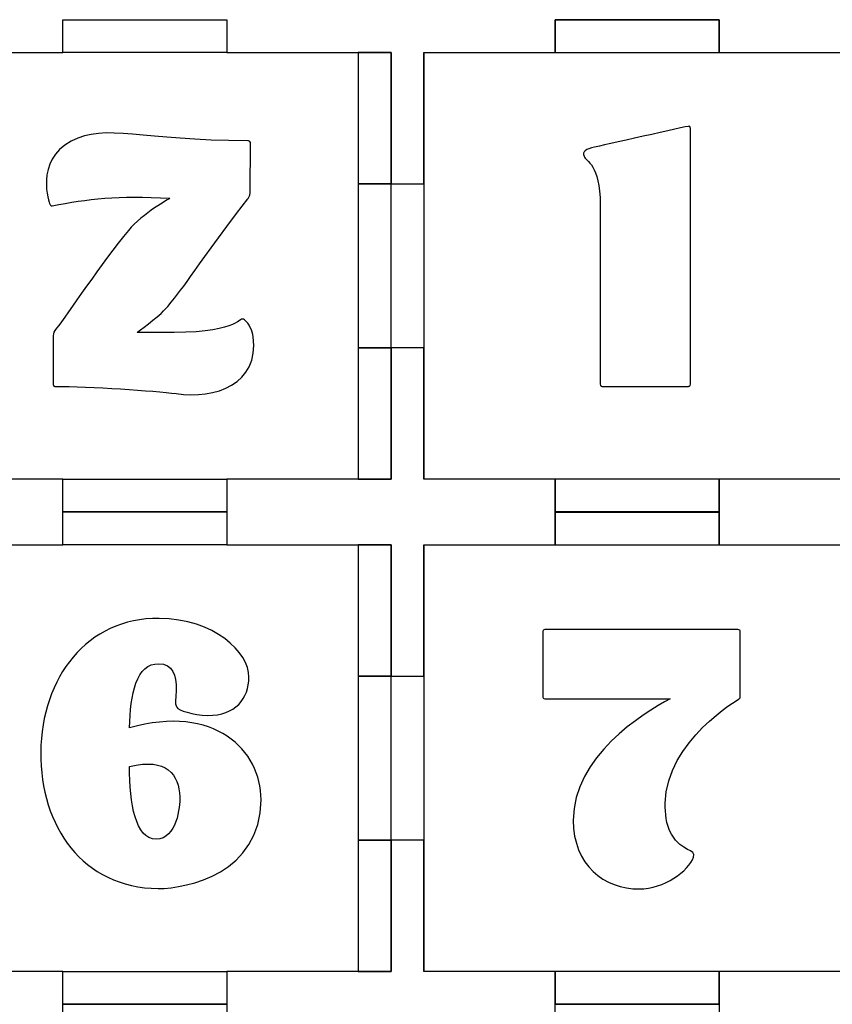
# Model space of a CAD drawing. Header units: millimetres. Extents: x -429 to 420, y -314 to 480.
# Tile 27 of 143: x -313 to -239, y 210 to 300. Entities that reach past the tile are written whole.
import ezdxf

# ---------------------------------------------------------------- set-up
doc = ezdxf.new("R2010")
doc.units = ezdxf.units.MM
doc.header["$MEASUREMENT"] = 0
doc.layers.add('Layer 1', color=7, linetype='Continuous')

msp = doc.modelspace()

# ---------------------------------------------------------------- linework, layer by layer
at = {"layer": 'Layer 1', "color": 114}
for points in [[(-264.234, 296.5459), (-249.234, 296.5459), (-249.234, 299.5459), (-264.234, 299.5459), (-264.234, 296.5459)], [(-282.2339, 284.5462), (-279.2339, 284.5462), (-279.2339, 296.546), (-282.2339, 296.546), (-282.2339, 284.5462)], [(-282.2339, 257.5463), (-279.2339, 257.5463), (-279.2339, 269.5461), (-282.2339, 269.5461), (-282.2339, 257.5463)], [(-264.234, 254.5459), (-249.234, 254.5459), (-249.234, 257.5459), (-264.234, 257.5459), (-264.234, 254.5459)], [(-264.234, 251.5461), (-249.234, 251.5461), (-249.234, 254.5461), (-264.234, 254.5461), (-264.234, 251.5461)], [(-282.2339, 239.5462), (-279.2339, 239.5462), (-279.2339, 251.546), (-282.2339, 251.546), (-282.2339, 239.5462)], [(-282.2339, 212.5462), (-279.2339, 212.5462), (-279.2339, 224.546), (-282.2339, 224.546), (-282.2339, 212.5462)], [(-264.234, 209.5461), (-249.234, 209.5461), (-249.234, 212.5461), (-264.234, 212.5461), (-264.234, 209.5461)]]:
    msp.add_lwpolyline(points, close=True, dxfattribs=at)
at = {"layer": 'Layer 1', "color": 7, "lineweight": 25}
for points, knots in [([(-279.2341, 284.5462), (-279.2341, 284.5462), (-279.2341, 296.5461), (-279.2341, 296.5461), (-279.2341, 296.5461), (-279.2341, 296.5461), (-290.9046, 296.5461), (-290.9046, 296.5461), (-290.9046, 296.5461), (-290.9046, 296.5461), (-294.2338, 296.5461), (-294.2338, 296.5461), (-294.2338, 296.5461), (-294.2338, 296.5461), (-294.2338, 299.5459), (-294.2338, 299.5459), (-294.2338, 299.5459), (-294.2338, 299.5459), (-294.2341, 299.5459), (-294.2341, 299.5459), (-294.2341, 299.5459), (-294.2341, 299.5459), (-309.2338, 299.5459), (-309.2338, 299.5459), (-309.2338, 299.5459), (-309.2338, 299.5459), (-309.2341, 299.5459), (-309.2341, 299.5459), (-309.2341, 299.5459), (-309.2341, 299.5459), (-309.2341, 296.5461), (-309.2341, 296.5461), (-309.2341, 296.5461), (-309.2341, 296.5461), (-312.6343, 296.5461), (-312.6343, 296.5461), (-312.6343, 296.5461), (-312.6343, 296.5461), (-324.2339, 296.5461), (-324.2339, 296.5461), (-324.2339, 296.5461), (-324.2339, 296.5461), (-324.2339, 284.5462), (-324.2339, 284.5462), (-324.2339, 284.5462), (-324.2339, 284.5462), (-321.234, 284.5462), (-321.234, 284.5462), (-321.234, 284.5462), (-321.234, 284.5462), (-321.234, 269.5462), (-321.234, 269.5462), (-321.234, 269.5462), (-321.234, 269.5462), (-324.2339, 269.5462), (-324.2339, 269.5462), (-324.2339, 269.5462), (-324.2339, 269.5462), (-324.2339, 257.546), (-324.2339, 257.546), (-324.2339, 257.546), (-324.2339, 257.546), (-312.6343, 257.546), (-312.6343, 257.546), (-312.6343, 257.546), (-312.6343, 257.546), (-309.2341, 257.546), (-309.2341, 257.546), (-309.2341, 257.546), (-309.2341, 257.546), (-309.2341, 254.5461), (-309.2341, 254.5461), (-309.2341, 254.5461), (-309.2341, 254.5461), (-309.2338, 254.5461), (-309.2338, 254.5461), (-309.2338, 254.5461), (-309.2338, 254.5461), (-294.2341, 254.5461), (-294.2341, 254.5461), (-294.2341, 254.5461), (-294.2341, 254.5461), (-294.2338, 254.5461), (-294.2338, 254.5461), (-294.2338, 254.5461), (-294.2338, 254.5461), (-294.2338, 257.546), (-294.2338, 257.546), (-294.2338, 257.546), (-294.2338, 257.546), (-290.9046, 257.546), (-290.9046, 257.546), (-290.9046, 257.546), (-290.9046, 257.546), (-279.2341, 257.546), (-279.2341, 257.546), (-279.2341, 257.546), (-279.2341, 257.546), (-279.2341, 269.5462), (-279.2341, 269.5462), (-279.2341, 269.5462), (-279.2341, 269.5462), (-282.2339, 269.5462), (-282.2339, 269.5462), (-282.2339, 269.5462), (-282.2339, 269.5462), (-282.2339, 284.5462), (-282.2339, 284.5462), (-282.2339, 284.5462), (-282.2339, 284.5462), (-279.2341, 284.5462), (-279.2341, 284.5462)], [0, 0, 0, 0, 0.0344828, 0.0344828, 0.0344828, 0.0344828, 0.0689655, 0.0689655, 0.0689655, 0.0689655, 0.1034483, 0.1034483, 0.1034483, 0.1034483, 0.137931, 0.137931, 0.137931, 0.137931, 0.1724138, 0.1724138, 0.1724138, 0.1724138, 0.2068966, 0.2068966, 0.2068966, 0.2068966, 0.2413793, 0.2413793, 0.2413793, 0.2413793, 0.2758621, 0.2758621, 0.2758621, 0.2758621, 0.3103448, 0.3103448, 0.3103448, 0.3103448, 0.3448276, 0.3448276, 0.3448276, 0.3448276, 0.3793103, 0.3793103, 0.3793103, 0.3793103, 0.4137931, 0.4137931, 0.4137931, 0.4137931, 0.4482759, 0.4482759, 0.4482759, 0.4482759, 0.4827586, 0.4827586, 0.4827586, 0.4827586, 0.5172414, 0.5172414, 0.5172414, 0.5172414, 0.5517241, 0.5517241, 0.5517241, 0.5517241, 0.5862069, 0.5862069, 0.5862069, 0.5862069, 0.6206897, 0.6206897, 0.6206897, 0.6206897, 0.6551724, 0.6551724, 0.6551724, 0.6551724, 0.6896552, 0.6896552, 0.6896552, 0.6896552, 0.7241379, 0.7241379, 0.7241379, 0.7241379, 0.7586207, 0.7586207, 0.7586207, 0.7586207, 0.7931034, 0.7931034, 0.7931034, 0.7931034, 0.8275862, 0.8275862, 0.8275862, 0.8275862, 0.862069, 0.862069, 0.862069, 0.862069, 0.8965517, 0.8965517, 0.8965517, 0.8965517, 0.9310345, 0.9310345, 0.9310345, 0.9310345, 1, 1, 1, 1]), ([(-237.2338, 296.5461), (-237.2338, 296.5461), (-249.234, 296.5461), (-249.234, 296.5461), (-249.234, 296.5461), (-249.234, 296.5461), (-249.234, 299.5459), (-249.234, 299.5459), (-249.234, 299.5459), (-249.234, 299.5459), (-264.234, 299.5459), (-264.234, 299.5459), (-264.234, 299.5459), (-264.234, 299.5459), (-264.234, 296.5461), (-264.234, 296.5461), (-264.234, 296.5461), (-264.234, 296.5461), (-276.2339, 296.5461), (-276.2339, 296.5461), (-276.2339, 296.5461), (-276.2339, 296.5461), (-276.2339, 284.5462), (-276.2339, 284.5462), (-276.2339, 284.5462), (-276.2339, 284.5462), (-279.2341, 284.5462), (-279.2341, 284.5462), (-279.2341, 284.5462), (-279.2341, 284.5462), (-279.2341, 269.5462), (-279.2341, 269.5462), (-279.2341, 269.5462), (-279.2341, 269.5462), (-276.2339, 269.5462), (-276.2339, 269.5462), (-276.2339, 269.5462), (-276.2339, 269.5462), (-276.2339, 257.546), (-276.2339, 257.546), (-276.2339, 257.546), (-276.2339, 257.546), (-264.234, 257.546), (-264.234, 257.546), (-264.234, 257.546), (-264.234, 257.546), (-264.234, 254.5461), (-264.234, 254.5461), (-264.234, 254.5461), (-264.234, 254.5461), (-249.234, 254.5461), (-249.234, 254.5461), (-249.234, 254.5461), (-249.234, 254.5461), (-249.234, 257.546), (-249.234, 257.546), (-249.234, 257.546), (-249.234, 257.546), (-237.2338, 257.546), (-237.2338, 257.546), (-237.2338, 257.546), (-237.2338, 257.546), (-237.2338, 269.5462), (-237.2338, 269.5462), (-237.2338, 269.5462), (-237.2338, 269.5462), (-234.234, 269.5462), (-234.234, 269.5462), (-234.234, 269.5462), (-234.234, 269.5462), (-234.234, 284.5462), (-234.234, 284.5462), (-234.234, 284.5462), (-234.234, 284.5462), (-237.2338, 284.5462), (-237.2338, 284.5462), (-237.2338, 284.5462), (-237.2338, 284.5462), (-237.2338, 296.5461), (-237.2338, 296.5461)], [0, 0, 0, 0, 0.047619, 0.047619, 0.047619, 0.047619, 0.0952381, 0.0952381, 0.0952381, 0.0952381, 0.1428571, 0.1428571, 0.1428571, 0.1428571, 0.1904762, 0.1904762, 0.1904762, 0.1904762, 0.2380952, 0.2380952, 0.2380952, 0.2380952, 0.2857143, 0.2857143, 0.2857143, 0.2857143, 0.3333333, 0.3333333, 0.3333333, 0.3333333, 0.3809524, 0.3809524, 0.3809524, 0.3809524, 0.4285714, 0.4285714, 0.4285714, 0.4285714, 0.4761905, 0.4761905, 0.4761905, 0.4761905, 0.5238095, 0.5238095, 0.5238095, 0.5238095, 0.5714286, 0.5714286, 0.5714286, 0.5714286, 0.6190476, 0.6190476, 0.6190476, 0.6190476, 0.6666667, 0.6666667, 0.6666667, 0.6666667, 0.7142857, 0.7142857, 0.7142857, 0.7142857, 0.7619048, 0.7619048, 0.7619048, 0.7619048, 0.8095238, 0.8095238, 0.8095238, 0.8095238, 0.8571429, 0.8571429, 0.8571429, 0.8571429, 0.9047619, 0.9047619, 0.9047619, 0.9047619, 1, 1, 1, 1]), ([(-279.2341, 239.5461), (-279.2341, 239.5461), (-279.2341, 251.546), (-279.2341, 251.546), (-279.2341, 251.546), (-279.2341, 251.546), (-290.9046, 251.546), (-290.9046, 251.546), (-290.9046, 251.546), (-290.9046, 251.546), (-294.2338, 251.546), (-294.2338, 251.546), (-294.2338, 251.546), (-294.2338, 251.546), (-294.2338, 254.5461), (-294.2338, 254.5461), (-294.2338, 254.5461), (-294.2338, 254.5461), (-294.2341, 254.5461), (-294.2341, 254.5461), (-294.2341, 254.5461), (-294.2341, 254.5461), (-309.2338, 254.5461), (-309.2338, 254.5461), (-309.2338, 254.5461), (-309.2338, 254.5461), (-309.2341, 254.5461), (-309.2341, 254.5461), (-309.2341, 254.5461), (-309.2341, 254.5461), (-309.2341, 251.546), (-309.2341, 251.546), (-309.2341, 251.546), (-309.2341, 251.546), (-312.6343, 251.546), (-312.6343, 251.546), (-312.6343, 251.546), (-312.6343, 251.546), (-324.2339, 251.546), (-324.2339, 251.546), (-324.2339, 251.546), (-324.2339, 251.546), (-324.2339, 239.5461), (-324.2339, 239.5461), (-324.2339, 239.5461), (-324.2339, 239.5461), (-321.234, 239.5461), (-321.234, 239.5461), (-321.234, 239.5461), (-321.234, 239.5461), (-321.234, 224.5461), (-321.234, 224.5461), (-321.234, 224.5461), (-321.234, 224.5461), (-324.2339, 224.5461), (-324.2339, 224.5461), (-324.2339, 224.5461), (-324.2339, 224.5461), (-324.2339, 212.5462), (-324.2339, 212.5462), (-324.2339, 212.5462), (-324.2339, 212.5462), (-312.6343, 212.5462), (-312.6343, 212.5462), (-312.6343, 212.5462), (-312.6343, 212.5462), (-309.2341, 212.5462), (-309.2341, 212.5462), (-309.2341, 212.5462), (-309.2341, 212.5462), (-309.2341, 209.5461), (-309.2341, 209.5461), (-309.2341, 209.5461), (-309.2341, 209.5461), (-309.2338, 209.5461), (-309.2338, 209.5461), (-309.2338, 209.5461), (-309.2338, 209.5461), (-294.2341, 209.5461), (-294.2341, 209.5461), (-294.2341, 209.5461), (-294.2341, 209.5461), (-294.2338, 209.5461), (-294.2338, 209.5461), (-294.2338, 209.5461), (-294.2338, 209.5461), (-294.2338, 212.5462), (-294.2338, 212.5462), (-294.2338, 212.5462), (-294.2338, 212.5462), (-290.9046, 212.5462), (-290.9046, 212.5462), (-290.9046, 212.5462), (-290.9046, 212.5462), (-279.2341, 212.5462), (-279.2341, 212.5462), (-279.2341, 212.5462), (-279.2341, 212.5462), (-279.2341, 224.5461), (-279.2341, 224.5461), (-279.2341, 224.5461), (-279.2341, 224.5461), (-282.2339, 224.5461), (-282.2339, 224.5461), (-282.2339, 224.5461), (-282.2339, 224.5461), (-282.2339, 239.5461), (-282.2339, 239.5461), (-282.2339, 239.5461), (-282.2339, 239.5461), (-279.2341, 239.5461), (-279.2341, 239.5461)], [0, 0, 0, 0, 0.0344828, 0.0344828, 0.0344828, 0.0344828, 0.0689655, 0.0689655, 0.0689655, 0.0689655, 0.1034483, 0.1034483, 0.1034483, 0.1034483, 0.137931, 0.137931, 0.137931, 0.137931, 0.1724138, 0.1724138, 0.1724138, 0.1724138, 0.2068966, 0.2068966, 0.2068966, 0.2068966, 0.2413793, 0.2413793, 0.2413793, 0.2413793, 0.2758621, 0.2758621, 0.2758621, 0.2758621, 0.3103448, 0.3103448, 0.3103448, 0.3103448, 0.3448276, 0.3448276, 0.3448276, 0.3448276, 0.3793103, 0.3793103, 0.3793103, 0.3793103, 0.4137931, 0.4137931, 0.4137931, 0.4137931, 0.4482759, 0.4482759, 0.4482759, 0.4482759, 0.4827586, 0.4827586, 0.4827586, 0.4827586, 0.5172414, 0.5172414, 0.5172414, 0.5172414, 0.5517241, 0.5517241, 0.5517241, 0.5517241, 0.5862069, 0.5862069, 0.5862069, 0.5862069, 0.6206897, 0.6206897, 0.6206897, 0.6206897, 0.6551724, 0.6551724, 0.6551724, 0.6551724, 0.6896552, 0.6896552, 0.6896552, 0.6896552, 0.7241379, 0.7241379, 0.7241379, 0.7241379, 0.7586207, 0.7586207, 0.7586207, 0.7586207, 0.7931034, 0.7931034, 0.7931034, 0.7931034, 0.8275862, 0.8275862, 0.8275862, 0.8275862, 0.862069, 0.862069, 0.862069, 0.862069, 0.8965517, 0.8965517, 0.8965517, 0.8965517, 0.9310345, 0.9310345, 0.9310345, 0.9310345, 1, 1, 1, 1]), ([(-237.2338, 251.546), (-237.2338, 251.546), (-249.234, 251.546), (-249.234, 251.546), (-249.234, 251.546), (-249.234, 251.546), (-249.234, 254.5461), (-249.234, 254.5461), (-249.234, 254.5461), (-249.234, 254.5461), (-264.234, 254.5461), (-264.234, 254.5461), (-264.234, 254.5461), (-264.234, 254.5461), (-264.234, 251.546), (-264.234, 251.546), (-264.234, 251.546), (-264.234, 251.546), (-276.2339, 251.546), (-276.2339, 251.546), (-276.2339, 251.546), (-276.2339, 251.546), (-276.2339, 239.5461), (-276.2339, 239.5461), (-276.2339, 239.5461), (-276.2339, 239.5461), (-279.2341, 239.5461), (-279.2341, 239.5461), (-279.2341, 239.5461), (-279.2341, 239.5461), (-279.2341, 224.5461), (-279.2341, 224.5461), (-279.2341, 224.5461), (-279.2341, 224.5461), (-276.2339, 224.5461), (-276.2339, 224.5461), (-276.2339, 224.5461), (-276.2339, 224.5461), (-276.2339, 212.5462), (-276.2339, 212.5462), (-276.2339, 212.5462), (-276.2339, 212.5462), (-264.234, 212.5462), (-264.234, 212.5462), (-264.234, 212.5462), (-264.234, 212.5462), (-264.234, 209.5461), (-264.234, 209.5461), (-264.234, 209.5461), (-264.234, 209.5461), (-249.234, 209.5461), (-249.234, 209.5461), (-249.234, 209.5461), (-249.234, 209.5461), (-249.234, 212.5462), (-249.234, 212.5462), (-249.234, 212.5462), (-249.234, 212.5462), (-237.2338, 212.5462), (-237.2338, 212.5462), (-237.2338, 212.5462), (-237.2338, 212.5462), (-237.2338, 224.5461), (-237.2338, 224.5461), (-237.2338, 224.5461), (-237.2338, 224.5461), (-234.234, 224.5461), (-234.234, 224.5461), (-234.234, 224.5461), (-234.234, 224.5461), (-234.234, 239.5461), (-234.234, 239.5461), (-234.234, 239.5461), (-234.234, 239.5461), (-237.2338, 239.5461), (-237.2338, 239.5461), (-237.2338, 239.5461), (-237.2338, 239.5461), (-237.2338, 251.546), (-237.2338, 251.546)], [0, 0, 0, 0, 0.047619, 0.047619, 0.047619, 0.047619, 0.0952381, 0.0952381, 0.0952381, 0.0952381, 0.1428571, 0.1428571, 0.1428571, 0.1428571, 0.1904762, 0.1904762, 0.1904762, 0.1904762, 0.2380952, 0.2380952, 0.2380952, 0.2380952, 0.2857143, 0.2857143, 0.2857143, 0.2857143, 0.3333333, 0.3333333, 0.3333333, 0.3333333, 0.3809524, 0.3809524, 0.3809524, 0.3809524, 0.4285714, 0.4285714, 0.4285714, 0.4285714, 0.4761905, 0.4761905, 0.4761905, 0.4761905, 0.5238095, 0.5238095, 0.5238095, 0.5238095, 0.5714286, 0.5714286, 0.5714286, 0.5714286, 0.6190476, 0.6190476, 0.6190476, 0.6190476, 0.6666667, 0.6666667, 0.6666667, 0.6666667, 0.7142857, 0.7142857, 0.7142857, 0.7142857, 0.7619048, 0.7619048, 0.7619048, 0.7619048, 0.8095238, 0.8095238, 0.8095238, 0.8095238, 0.8571429, 0.8571429, 0.8571429, 0.8571429, 0.9047619, 0.9047619, 0.9047619, 0.9047619, 1, 1, 1, 1]), ([(-279.2341, 194.5461), (-279.2341, 194.5461), (-279.2341, 206.546), (-279.2341, 206.546), (-279.2341, 206.546), (-279.2341, 206.546), (-290.9046, 206.546), (-290.9046, 206.546), (-290.9046, 206.546), (-290.9046, 206.546), (-294.2338, 206.546), (-294.2338, 206.546), (-294.2338, 206.546), (-294.2338, 206.546), (-294.2338, 209.5461), (-294.2338, 209.5461), (-294.2338, 209.5461), (-294.2338, 209.5461), (-294.2341, 209.5461), (-294.2341, 209.5461), (-294.2341, 209.5461), (-294.2341, 209.5461), (-309.2338, 209.5461), (-309.2338, 209.5461), (-309.2338, 209.5461), (-309.2338, 209.5461), (-309.2341, 209.5461), (-309.2341, 209.5461), (-309.2341, 209.5461), (-309.2341, 209.5461), (-309.2341, 206.546), (-309.2341, 206.546), (-309.2341, 206.546), (-309.2341, 206.546), (-312.6343, 206.546), (-312.6343, 206.546), (-312.6343, 206.546), (-312.6343, 206.546), (-324.2339, 206.546), (-324.2339, 206.546), (-324.2339, 206.546), (-324.2339, 206.546), (-324.2339, 194.5461), (-324.2339, 194.5461), (-324.2339, 194.5461), (-324.2339, 194.5461), (-321.234, 194.5461), (-321.234, 194.5461), (-321.234, 194.5461), (-321.234, 194.5461), (-321.234, 179.546), (-321.234, 179.546), (-321.234, 179.546), (-321.234, 179.546), (-324.2339, 179.546), (-324.2339, 179.546), (-324.2339, 179.546), (-324.2339, 179.546), (-324.2339, 167.5461), (-324.2339, 167.5461), (-324.2339, 167.5461), (-324.2339, 167.5461), (-312.6343, 167.5461), (-312.6343, 167.5461), (-312.6343, 167.5461), (-312.6343, 167.5461), (-309.2341, 167.5461), (-309.2341, 167.5461), (-309.2341, 167.5461), (-309.2341, 167.5461), (-309.2341, 164.546), (-309.2341, 164.546), (-309.2341, 164.546), (-309.2341, 164.546), (-309.2338, 164.546), (-309.2338, 164.546), (-309.2338, 164.546), (-309.2338, 164.546), (-294.2341, 164.546), (-294.2341, 164.546), (-294.2341, 164.546), (-294.2341, 164.546), (-294.2338, 164.546), (-294.2338, 164.546), (-294.2338, 164.546), (-294.2338, 164.546), (-294.2338, 167.5461), (-294.2338, 167.5461), (-294.2338, 167.5461), (-294.2338, 167.5461), (-290.9046, 167.5461), (-290.9046, 167.5461), (-290.9046, 167.5461), (-290.9046, 167.5461), (-279.2341, 167.5461), (-279.2341, 167.5461), (-279.2341, 167.5461), (-279.2341, 167.5461), (-279.2341, 179.546), (-279.2341, 179.546), (-279.2341, 179.546), (-279.2341, 179.546), (-282.2339, 179.546), (-282.2339, 179.546), (-282.2339, 179.546), (-282.2339, 179.546), (-282.2339, 194.5461), (-282.2339, 194.5461), (-282.2339, 194.5461), (-282.2339, 194.5461), (-279.2341, 194.5461), (-279.2341, 194.5461)], [0, 0, 0, 0, 0.0344828, 0.0344828, 0.0344828, 0.0344828, 0.0689655, 0.0689655, 0.0689655, 0.0689655, 0.1034483, 0.1034483, 0.1034483, 0.1034483, 0.137931, 0.137931, 0.137931, 0.137931, 0.1724138, 0.1724138, 0.1724138, 0.1724138, 0.2068966, 0.2068966, 0.2068966, 0.2068966, 0.2413793, 0.2413793, 0.2413793, 0.2413793, 0.2758621, 0.2758621, 0.2758621, 0.2758621, 0.3103448, 0.3103448, 0.3103448, 0.3103448, 0.3448276, 0.3448276, 0.3448276, 0.3448276, 0.3793103, 0.3793103, 0.3793103, 0.3793103, 0.4137931, 0.4137931, 0.4137931, 0.4137931, 0.4482759, 0.4482759, 0.4482759, 0.4482759, 0.4827586, 0.4827586, 0.4827586, 0.4827586, 0.5172414, 0.5172414, 0.5172414, 0.5172414, 0.5517241, 0.5517241, 0.5517241, 0.5517241, 0.5862069, 0.5862069, 0.5862069, 0.5862069, 0.6206897, 0.6206897, 0.6206897, 0.6206897, 0.6551724, 0.6551724, 0.6551724, 0.6551724, 0.6896552, 0.6896552, 0.6896552, 0.6896552, 0.7241379, 0.7241379, 0.7241379, 0.7241379, 0.7586207, 0.7586207, 0.7586207, 0.7586207, 0.7931034, 0.7931034, 0.7931034, 0.7931034, 0.8275862, 0.8275862, 0.8275862, 0.8275862, 0.862069, 0.862069, 0.862069, 0.862069, 0.8965517, 0.8965517, 0.8965517, 0.8965517, 0.9310345, 0.9310345, 0.9310345, 0.9310345, 1, 1, 1, 1]), ([(-237.2338, 206.546), (-237.2338, 206.546), (-249.234, 206.546), (-249.234, 206.546), (-249.234, 206.546), (-249.234, 206.546), (-249.234, 209.5461), (-249.234, 209.5461), (-249.234, 209.5461), (-249.234, 209.5461), (-264.234, 209.5461), (-264.234, 209.5461), (-264.234, 209.5461), (-264.234, 209.5461), (-264.234, 206.546), (-264.234, 206.546), (-264.234, 206.546), (-264.234, 206.546), (-276.2339, 206.546), (-276.2339, 206.546), (-276.2339, 206.546), (-276.2339, 206.546), (-276.2339, 194.5461), (-276.2339, 194.5461), (-276.2339, 194.5461), (-276.2339, 194.5461), (-279.2341, 194.5461), (-279.2341, 194.5461), (-279.2341, 194.5461), (-279.2341, 194.5461), (-279.2341, 179.546), (-279.2341, 179.546), (-279.2341, 179.546), (-279.2341, 179.546), (-276.2339, 179.546), (-276.2339, 179.546), (-276.2339, 179.546), (-276.2339, 179.546), (-276.2339, 167.5461), (-276.2339, 167.5461), (-276.2339, 167.5461), (-276.2339, 167.5461), (-264.234, 167.5461), (-264.234, 167.5461), (-264.234, 167.5461), (-264.234, 167.5461), (-264.234, 164.546), (-264.234, 164.546), (-264.234, 164.546), (-264.234, 164.546), (-249.234, 164.546), (-249.234, 164.546), (-249.234, 164.546), (-249.234, 164.546), (-249.234, 167.5461), (-249.234, 167.5461), (-249.234, 167.5461), (-249.234, 167.5461), (-237.2338, 167.5461), (-237.2338, 167.5461), (-237.2338, 167.5461), (-237.2338, 167.5461), (-237.2338, 179.546), (-237.2338, 179.546), (-237.2338, 179.546), (-237.2338, 179.546), (-234.234, 179.546), (-234.234, 179.546), (-234.234, 179.546), (-234.234, 179.546), (-234.234, 194.5461), (-234.234, 194.5461), (-234.234, 194.5461), (-234.234, 194.5461), (-237.2338, 194.5461), (-237.2338, 194.5461), (-237.2338, 194.5461), (-237.2338, 194.5461), (-237.2338, 206.546), (-237.2338, 206.546)], [0, 0, 0, 0, 0.047619, 0.047619, 0.047619, 0.047619, 0.0952381, 0.0952381, 0.0952381, 0.0952381, 0.1428571, 0.1428571, 0.1428571, 0.1428571, 0.1904762, 0.1904762, 0.1904762, 0.1904762, 0.2380952, 0.2380952, 0.2380952, 0.2380952, 0.2857143, 0.2857143, 0.2857143, 0.2857143, 0.3333333, 0.3333333, 0.3333333, 0.3333333, 0.3809524, 0.3809524, 0.3809524, 0.3809524, 0.4285714, 0.4285714, 0.4285714, 0.4285714, 0.4761905, 0.4761905, 0.4761905, 0.4761905, 0.5238095, 0.5238095, 0.5238095, 0.5238095, 0.5714286, 0.5714286, 0.5714286, 0.5714286, 0.6190476, 0.6190476, 0.6190476, 0.6190476, 0.6666667, 0.6666667, 0.6666667, 0.6666667, 0.7142857, 0.7142857, 0.7142857, 0.7142857, 0.7619048, 0.7619048, 0.7619048, 0.7619048, 0.8095238, 0.8095238, 0.8095238, 0.8095238, 0.8571429, 0.8571429, 0.8571429, 0.8571429, 0.9047619, 0.9047619, 0.9047619, 0.9047619, 1, 1, 1, 1])]:
    msp.add_open_spline(points, degree=3, knots=knots, dxfattribs=at)
at = {"layer": 'Layer 1', "color": 114}
for points, knots in [([(-309.2338, 299.5459), (-309.2338, 299.5459), (-309.2341, 299.5459), (-309.2341, 299.5459), (-309.2341, 299.5459), (-309.2341, 299.5459), (-309.2341, 296.5461), (-309.2341, 296.5461), (-309.2341, 296.5461), (-309.2341, 296.5461), (-294.2338, 296.5461), (-294.2338, 296.5461), (-294.2338, 296.5461), (-294.2338, 296.5461), (-294.2338, 299.5459), (-294.2338, 299.5459), (-294.2338, 299.5459), (-294.2338, 299.5459), (-294.2341, 299.5459), (-294.2341, 299.5459), (-294.2341, 299.5459), (-294.2341, 299.5459), (-309.2338, 299.5459), (-309.2338, 299.5459)], [0, 0, 0, 0, 0.1428571, 0.1428571, 0.1428571, 0.1428571, 0.2857143, 0.2857143, 0.2857143, 0.2857143, 0.4285714, 0.4285714, 0.4285714, 0.4285714, 0.5714286, 0.5714286, 0.5714286, 0.5714286, 0.7142857, 0.7142857, 0.7142857, 0.7142857, 1, 1, 1, 1]), ([(-276.2339, 284.5462), (-276.2339, 284.5462), (-279.2341, 284.5462), (-279.2341, 284.5462), (-279.2341, 284.5462), (-279.2341, 284.5462), (-279.2341, 269.5462), (-279.2341, 269.5462), (-279.2341, 269.5462), (-279.2341, 269.5462), (-276.2339, 269.5462), (-276.2339, 269.5462), (-276.2339, 269.5462), (-276.2339, 269.5462), (-276.2339, 257.546), (-276.2339, 257.546), (-276.2339, 257.546), (-276.2339, 257.546), (-276.2339, 257.546), (-276.2339, 257.546), (-276.2339, 257.546), (-276.2339, 257.546), (-276.2339, 296.5461), (-276.2339, 296.5461), (-276.2339, 296.5461), (-276.2339, 296.5461), (-276.2339, 296.5461), (-276.2339, 296.5461), (-276.2339, 296.5461), (-276.2339, 296.5461), (-276.2339, 284.5462), (-276.2339, 284.5462)], [0, 0, 0, 0, 0.1111111, 0.1111111, 0.1111111, 0.1111111, 0.2222222, 0.2222222, 0.2222222, 0.2222222, 0.3333333, 0.3333333, 0.3333333, 0.3333333, 0.4444444, 0.4444444, 0.4444444, 0.4444444, 0.5555556, 0.5555556, 0.5555556, 0.5555556, 0.6666667, 0.6666667, 0.6666667, 0.6666667, 0.7777778, 0.7777778, 0.7777778, 0.7777778, 1, 1, 1, 1]), ([(-298.8794, 265.3676), (-300.8707, 265.6203), (-306.7497, 266.0314), (-309.9736, 266.0314), (-309.9736, 266.0314), (-309.9736, 266.0314), (-310.1318, 266.0314), (-310.1001, 266.1894), (-310.1001, 266.1894), (-310.1001, 266.1894), (-310.1001, 270.646), (-310.1001, 270.646), (-310.1001, 270.646), (-310.1001, 270.8989), (-310.0683, 271.0569), (-309.8157, 271.3413), (-309.8157, 271.3413), (-308.8674, 272.5108), (-305.612, 277.41), (-303.2413, 280.2863), (-303.2413, 280.2863), (-301.9136, 281.8667), (-299.4482, 283.1941), (-299.4482, 283.2258), (-299.4482, 283.2258), (-304.221, 283.5102), (-306.9708, 283.1626), (-310.1948, 282.5305), (-310.1948, 282.5305), (-310.3213, 282.4987), (-310.416, 282.6885), (-310.416, 282.6885), (-310.416, 282.6885), (-310.4478, 282.72), (-311.8702, 286.671), (-308.4565, 288.4411), (-308.4565, 288.4411), (-305.2958, 290.1164), (-302.0401, 288.4729), (-292.3368, 288.4729), (-292.3368, 288.4729), (-292.2421, 288.4729), (-292.1471, 288.4729), (-292.0839, 288.3149), (-292.0839, 288.3149), (-292.0839, 288.3149), (-292.1157, 283.7318), (-292.1157, 283.7318), (-292.1157, 283.7318), (-292.1157, 283.4156), (-292.3369, 283.1629), (-292.3369, 283.1629), (-292.3369, 283.1629), (-298.121, 275.6088), (-297.8998, 275.2611), (-300.0175, 272.9219), (-300.0175, 272.9219), (-300.4916, 272.3845), (-302.4511, 270.9621), (-302.4511, 270.9621), (-302.4511, 270.9621), (-302.4511, 270.9621), (-299.0691, 270.9622), (-299.0691, 270.9622), (-299.0691, 270.9622), (-292.8741, 270.9622), (-293.1901, 272.5426), (-292.6212, 272.1002), (-292.6212, 272.1002), (-292.2103, 271.784), (-291.8941, 271.1204), (-291.8312, 270.5516), (-291.8312, 270.5516), (-291.2935, 266.1894), (-295.2763, 264.862), (-298.8794, 265.3676)], [0, 0, 0, 0, 0.05, 0.05, 0.05, 0.05, 0.1, 0.1, 0.1, 0.1, 0.15, 0.15, 0.15, 0.15, 0.2, 0.2, 0.2, 0.2, 0.25, 0.25, 0.25, 0.25, 0.3, 0.3, 0.3, 0.3, 0.35, 0.35, 0.35, 0.35, 0.4, 0.4, 0.4, 0.4, 0.45, 0.45, 0.45, 0.45, 0.5, 0.5, 0.5, 0.5, 0.55, 0.55, 0.55, 0.55, 0.6, 0.6, 0.6, 0.6, 0.65, 0.65, 0.65, 0.65, 0.7, 0.7, 0.7, 0.7, 0.75, 0.75, 0.75, 0.75, 0.8, 0.8, 0.8, 0.8, 0.85, 0.85, 0.85, 0.85, 0.9, 0.9, 0.9, 0.9, 1, 1, 1, 1]), ([(-251.878, 289.6122), (-251.878, 286.3724), (-251.878, 266.2363), (-251.878, 266.2363), (-251.878, 266.2363), (-251.878, 266.0312), (-252.042, 266.0312), (-252.042, 266.0312), (-252.042, 266.0312), (-252.042, 266.0312), (-259.9568, 266.0312), (-259.9568, 266.0312), (-259.9568, 266.0312), (-259.9568, 266.0312), (-260.1208, 266.0312), (-260.1208, 266.2363), (-260.1208, 266.2363), (-260.1208, 266.2363), (-260.1208, 282.5995), (-260.1208, 282.6405), (-260.1208, 282.6405), (-260.1208, 286.3314), (-261.4331, 286.6185), (-261.5972, 287.0696), (-261.5972, 287.0696), (-261.8023, 287.4797), (-261.4332, 287.7258), (-260.654, 287.8898), (-260.654, 287.8898), (-260.2849, 287.9718), (-252.0008, 289.8173), (-252.0008, 289.8173), (-252.0008, 289.8173), (-252.0008, 289.8173), (-251.878, 289.8172), (-251.878, 289.6122)], [0, 0, 0, 0, 0.1, 0.1, 0.1, 0.1, 0.2, 0.2, 0.2, 0.2, 0.3, 0.3, 0.3, 0.3, 0.4, 0.4, 0.4, 0.4, 0.5, 0.5, 0.5, 0.5, 0.6, 0.6, 0.6, 0.6, 0.7, 0.7, 0.7, 0.7, 0.8, 0.8, 0.8, 0.8, 1, 1, 1, 1]), ([(-294.2341, 254.5461), (-294.2341, 254.5461), (-294.2338, 254.5461), (-294.2338, 254.5461), (-294.2338, 254.5461), (-294.2338, 254.5461), (-294.2338, 257.546), (-294.2338, 257.546), (-294.2338, 257.546), (-294.2338, 257.546), (-309.2341, 257.546), (-309.2341, 257.546), (-309.2341, 257.546), (-309.2341, 257.546), (-309.2341, 254.5461), (-309.2341, 254.5461), (-309.2341, 254.5461), (-309.2341, 254.5461), (-309.2338, 254.5461), (-309.2338, 254.5461), (-309.2338, 254.5461), (-309.2338, 254.5461), (-294.2341, 254.5461), (-294.2341, 254.5461)], [0, 0, 0, 0, 0.1428571, 0.1428571, 0.1428571, 0.1428571, 0.2857143, 0.2857143, 0.2857143, 0.2857143, 0.4285714, 0.4285714, 0.4285714, 0.4285714, 0.5714286, 0.5714286, 0.5714286, 0.5714286, 0.7142857, 0.7142857, 0.7142857, 0.7142857, 1, 1, 1, 1]), ([(-309.2338, 254.5461), (-309.2338, 254.5461), (-309.2341, 254.5461), (-309.2341, 254.5461), (-309.2341, 254.5461), (-309.2341, 254.5461), (-309.2341, 251.546), (-309.2341, 251.546), (-309.2341, 251.546), (-309.2341, 251.546), (-294.2338, 251.546), (-294.2338, 251.546), (-294.2338, 251.546), (-294.2338, 251.546), (-294.2338, 254.5461), (-294.2338, 254.5461), (-294.2338, 254.5461), (-294.2338, 254.5461), (-294.2341, 254.5461), (-294.2341, 254.5461), (-294.2341, 254.5461), (-294.2341, 254.5461), (-309.2338, 254.5461), (-309.2338, 254.5461)], [0, 0, 0, 0, 0.1428571, 0.1428571, 0.1428571, 0.1428571, 0.2857143, 0.2857143, 0.2857143, 0.2857143, 0.4285714, 0.4285714, 0.4285714, 0.4285714, 0.5714286, 0.5714286, 0.5714286, 0.5714286, 0.7142857, 0.7142857, 0.7142857, 0.7142857, 1, 1, 1, 1]), ([(-276.2339, 239.5461), (-276.2339, 239.5461), (-279.2341, 239.5461), (-279.2341, 239.5461), (-279.2341, 239.5461), (-279.2341, 239.5461), (-279.2341, 224.5461), (-279.2341, 224.5461), (-279.2341, 224.5461), (-279.2341, 224.5461), (-276.2339, 224.5461), (-276.2339, 224.5461), (-276.2339, 224.5461), (-276.2339, 224.5461), (-276.2339, 212.5462), (-276.2339, 212.5462), (-276.2339, 212.5462), (-276.2339, 212.5462), (-276.2339, 212.5462), (-276.2339, 212.5462), (-276.2339, 212.5462), (-276.2339, 212.5462), (-276.2339, 251.546), (-276.2339, 251.546), (-276.2339, 251.546), (-276.2339, 251.546), (-276.2339, 251.546), (-276.2339, 251.546), (-276.2339, 251.546), (-276.2339, 251.546), (-276.2339, 239.5461), (-276.2339, 239.5461)], [0, 0, 0, 0, 0.1111111, 0.1111111, 0.1111111, 0.1111111, 0.2222222, 0.2222222, 0.2222222, 0.2222222, 0.3333333, 0.3333333, 0.3333333, 0.3333333, 0.4444444, 0.4444444, 0.4444444, 0.4444444, 0.5555556, 0.5555556, 0.5555556, 0.5555556, 0.6666667, 0.6666667, 0.6666667, 0.6666667, 0.7777778, 0.7777778, 0.7777778, 0.7777778, 1, 1, 1, 1]), ([(-291.1162, 228.2489), (-291.1572, 221.5232), (-297.8419, 220.1288), (-300.5076, 220.1288), (-300.5076, 220.1288), (-307.4384, 220.2108), (-311.2933, 225.7882), (-311.2521, 232.596), (-311.2521, 232.596), (-311.1701, 239.4037), (-307.028, 244.8991), (-300.4256, 244.8171), (-300.4256, 244.8171), (-295.3813, 244.7761), (-292.2235, 241.7413), (-292.2235, 239.4447), (-292.2235, 239.4447), (-292.2235, 237.5172), (-293.4538, 235.9178), (-295.9965, 235.9588), (-295.9965, 235.9588), (-297.3498, 235.9588), (-298.7029, 236.4509), (-298.8262, 236.697), (-298.8262, 236.697), (-299.0313, 237.0661), (-298.8672, 237.5992), (-298.8672, 238.3374), (-298.8672, 238.3374), (-298.8672, 239.5677), (-299.1953, 240.675), (-300.4666, 240.675), (-300.4666, 240.675), (-302.5171, 240.716), (-303.0913, 237.8863), (-303.1323, 234.8105), (-303.1323, 234.8105), (-295.4223, 237.0252), (-291.0752, 232.7601), (-291.1162, 228.2489)], [0, 0, 0, 0, 0.0909091, 0.0909091, 0.0909091, 0.0909091, 0.1818182, 0.1818182, 0.1818182, 0.1818182, 0.2727273, 0.2727273, 0.2727273, 0.2727273, 0.3636364, 0.3636364, 0.3636364, 0.3636364, 0.4545455, 0.4545455, 0.4545455, 0.4545455, 0.5454545, 0.5454545, 0.5454545, 0.5454545, 0.6363636, 0.6363636, 0.6363636, 0.6363636, 0.7272727, 0.7272727, 0.7272727, 0.7272727, 0.8181818, 0.8181818, 0.8181818, 0.8181818, 1, 1, 1, 1]), ([(-247.3264, 237.6403), (-247.3264, 237.6403), (-247.3264, 237.5173), (-247.4084, 237.4763), (-247.4084, 237.4763), (-247.4084, 237.4763), (-254.0931, 233.6213), (-254.1751, 227.9211), (-254.1751, 227.9211), (-254.1751, 227.0189), (-254.1341, 226.0346), (-253.601, 225.0914), (-253.601, 225.0914), (-252.6578, 223.41), (-251.3454, 223.7791), (-251.5915, 222.9999), (-251.5915, 222.9999), (-252.0426, 221.7286), (-254.2572, 220.0882), (-256.5538, 220.0882), (-256.5538, 220.0882), (-259.7526, 220.0882), (-262.5823, 222.2618), (-262.5823, 226.3628), (-262.5823, 226.3628), (-262.5823, 232.1863), (-256.2667, 236.1233), (-253.724, 237.4764), (-253.724, 237.4764), (-259.0554, 237.4764), (-265.1659, 237.4764), (-265.1659, 237.4764), (-265.1659, 237.4764), (-265.371, 237.4764), (-265.371, 237.6404), (-265.371, 237.6404), (-265.371, 237.6404), (-265.371, 237.6404), (-265.371, 243.6279), (-265.371, 243.6279), (-265.371, 243.6279), (-265.371, 243.6279), (-265.371, 243.7919), (-265.1659, 243.7919), (-265.1659, 243.7919), (-265.1659, 243.7919), (-255.3647, 243.7919), (-247.5317, 243.7919), (-247.5317, 243.7919), (-247.3266, 243.7919), (-247.3266, 243.6689), (-247.3266, 243.6689), (-247.3266, 243.6689), (-247.3266, 243.6689), (-247.3266, 237.6403), (-247.3266, 237.6403), (-247.3266, 237.6403), (-247.3266, 237.6403), (-247.3264, 237.6403), (-247.3264, 237.6403)], [0, 0, 0, 0, 0.0625, 0.0625, 0.0625, 0.0625, 0.125, 0.125, 0.125, 0.125, 0.1875, 0.1875, 0.1875, 0.1875, 0.25, 0.25, 0.25, 0.25, 0.3125, 0.3125, 0.3125, 0.3125, 0.375, 0.375, 0.375, 0.375, 0.4375, 0.4375, 0.4375, 0.4375, 0.5, 0.5, 0.5, 0.5, 0.5625, 0.5625, 0.5625, 0.5625, 0.625, 0.625, 0.625, 0.625, 0.6875, 0.6875, 0.6875, 0.6875, 0.75, 0.75, 0.75, 0.75, 0.8125, 0.8125, 0.8125, 0.8125, 0.875, 0.875, 0.875, 0.875, 1, 1, 1, 1]), ([(-298.5391, 228.4953), (-298.6211, 230.5458), (-299.7284, 232.1042), (-303.1323, 231.284), (-303.1323, 231.284), (-303.1323, 227.8801), (-302.5992, 224.6403), (-300.7127, 224.6403), (-300.7127, 224.6403), (-298.8262, 224.64), (-298.4981, 227.6338), (-298.5391, 228.4953)], [0, 0, 0, 0, 0.25, 0.25, 0.25, 0.25, 0.5, 0.5, 0.5, 0.5, 1, 1, 1, 1]), ([(-294.2341, 209.5461), (-294.2341, 209.5461), (-294.2338, 209.5461), (-294.2338, 209.5461), (-294.2338, 209.5461), (-294.2338, 209.5461), (-294.2338, 212.5462), (-294.2338, 212.5462), (-294.2338, 212.5462), (-294.2338, 212.5462), (-309.2341, 212.5462), (-309.2341, 212.5462), (-309.2341, 212.5462), (-309.2341, 212.5462), (-309.2341, 209.5461), (-309.2341, 209.5461), (-309.2341, 209.5461), (-309.2341, 209.5461), (-309.2338, 209.5461), (-309.2338, 209.5461), (-309.2338, 209.5461), (-309.2338, 209.5461), (-294.2341, 209.5461), (-294.2341, 209.5461)], [0, 0, 0, 0, 0.1428571, 0.1428571, 0.1428571, 0.1428571, 0.2857143, 0.2857143, 0.2857143, 0.2857143, 0.4285714, 0.4285714, 0.4285714, 0.4285714, 0.5714286, 0.5714286, 0.5714286, 0.5714286, 0.7142857, 0.7142857, 0.7142857, 0.7142857, 1, 1, 1, 1]), ([(-309.2338, 209.5461), (-309.2338, 209.5461), (-309.2341, 209.5461), (-309.2341, 209.5461), (-309.2341, 209.5461), (-309.2341, 209.5461), (-309.2341, 206.546), (-309.2341, 206.546), (-309.2341, 206.546), (-309.2341, 206.546), (-294.2338, 206.546), (-294.2338, 206.546), (-294.2338, 206.546), (-294.2338, 206.546), (-294.2338, 209.5461), (-294.2338, 209.5461), (-294.2338, 209.5461), (-294.2338, 209.5461), (-294.2341, 209.5461), (-294.2341, 209.5461), (-294.2341, 209.5461), (-294.2341, 209.5461), (-309.2338, 209.5461), (-309.2338, 209.5461)], [0, 0, 0, 0, 0.1428571, 0.1428571, 0.1428571, 0.1428571, 0.2857143, 0.2857143, 0.2857143, 0.2857143, 0.4285714, 0.4285714, 0.4285714, 0.4285714, 0.5714286, 0.5714286, 0.5714286, 0.5714286, 0.7142857, 0.7142857, 0.7142857, 0.7142857, 1, 1, 1, 1])]:
    msp.add_open_spline(points, degree=3, knots=knots, dxfattribs=at)

doc.saveas('drawing.dxf')
